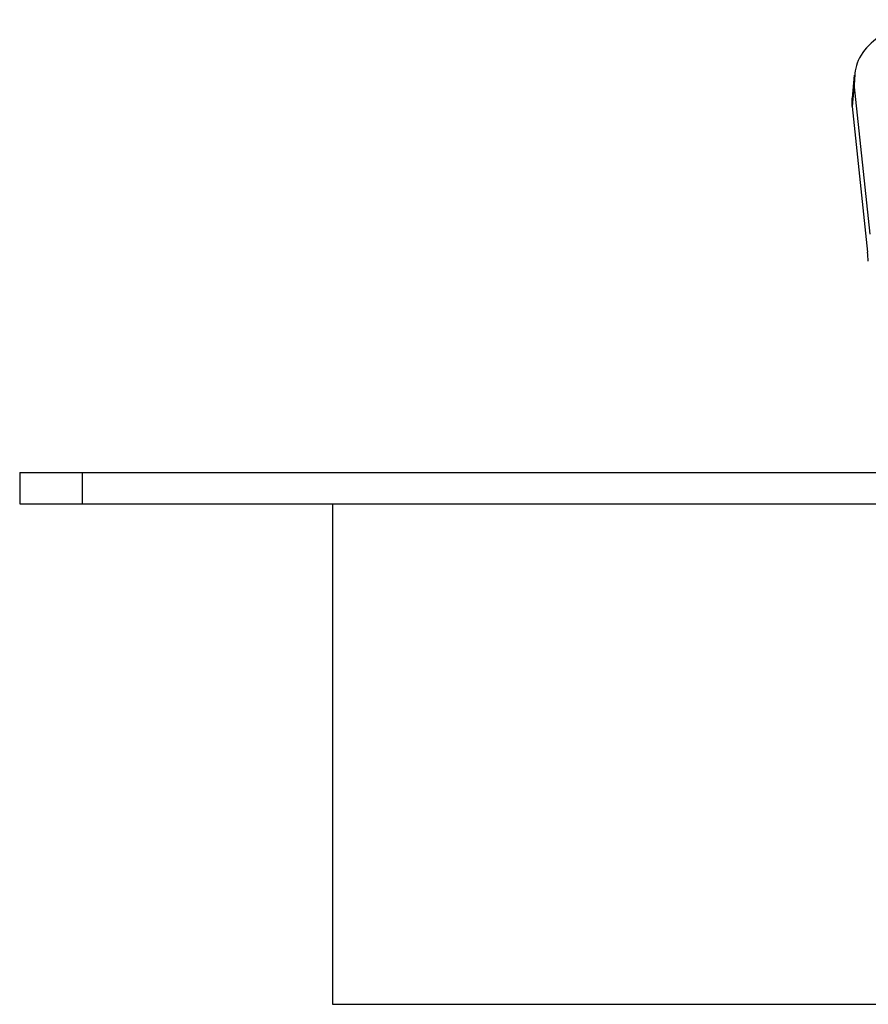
# Paper-space layout '_Inferior' of a CAD drawing. Header units: millimetres. Extents: x -39 to 41, y -11 to 152.
# Tile 1 of 7: x -39 to -12, y 5 to 36. Entities that reach past the tile are written whole.
import ezdxf

# ---------------------------------------------------------------- set-up
doc = ezdxf.new("R2010")
doc.units = ezdxf.units.MM

psp = doc.layouts.new('_Inferior')

# ---------------------------------------------------------------- linework, layer by layer
at = {"color": 7, "linetype": 'Continuous', "lineweight": 25}
for p, q in [((-12.624, 34.693), (-12.69, 33.965)), ((-12.622, 34.419), (-12.688, 33.692)), ((-12.119, 29.612), (-12.622, 34.419)), ((-12.688, 33.692), (-12.69, 33.965)), ((-12.688, 33.692), (-12.199, 29.037)), ((-39.296, 22), (-39.296, 21)), ((-39.296, 22), (-0.678, 22)), ((-37.296, 22), (-37.296, 21)), ((-39.296, 21), (-1.328, 21)), ((-29.296, 21), (-29.296, 5)), ((-29.296, 5), (-3.115, 5))]:
    psp.add_line(p, q, dxfattribs=at)
psp.add_arc((-21.447, 28.078), 9.297, 4.1569, 5.9201, dxfattribs=at)
psp.add_open_spline([(-9.851, 36.469), (-10.125, 36.454), (-10.695, 36.422), (-11.479, 36.159), (-12.151, 35.718), (-12.597, 35.113), (-12.614, 34.645), (-12.622, 34.419)], degree=3, knots=[0, 0, 0, 0, 0.176813, 0.367149, 0.563551, 0.790275, 1, 1, 1, 1], dxfattribs=at)

doc.saveas('drawing.dxf')
